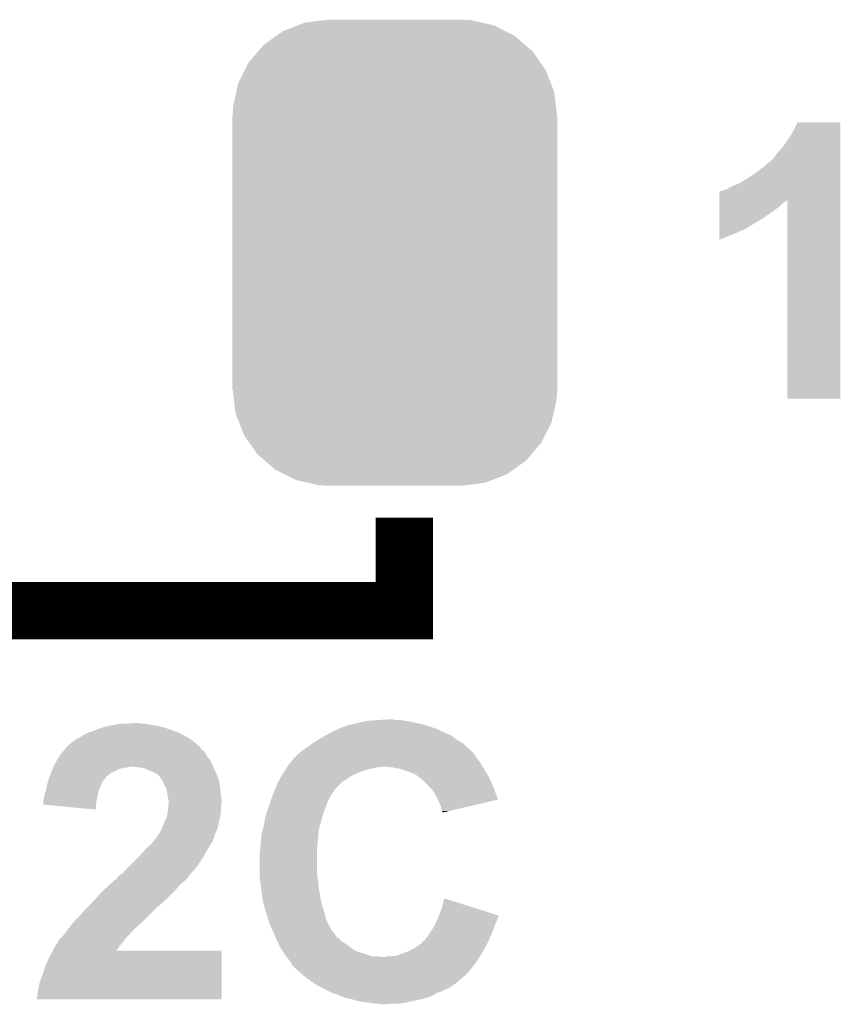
# Model space of a CAD drawing. Extents: x -1.3 to 24.2, y -3.9 to 53.4.
# Tile 13 of 61: x 12.1 to 15, y 4.6 to 8.1. Entities that reach past the tile are written whole.
import ezdxf

# ---------------------------------------------------------------- set-up
doc = ezdxf.new("R2010")
doc.units = 0
doc.layers.get('0').update_dxf_attribs({"linetype": 'CONTINUOUS'})
doc.layers.add('UART_I2C_SPI_2_CLICK_V100_GTO', color=14, linetype='CONTINUOUS')
doc.layers.add('UART_I2C_SPI_2_CLICK_V100_GTS', color=12, linetype='CONTINUOUS')

# ---------------------------------------------------------------- blocks, each defined once
blk = doc.blocks.new('CUSTOM_74')
for points in [[(-0.396894, 0.786286), (-0.344522, 0.80667), (0.391508, 0.786286), (0.351232, 0.80667)], [(-0.344522, 0.80667), (-0.319682, 0.816338), (0.351232, 0.80667), (0.308712, 0.816338)], [(-0.319682, 0.816338), (-0.251122, 0.82504), (0.308712, 0.816338), (0.27044, 0.82504)], [(-0.251122, 0.82504), (-0.23749, 0.82677), (0.27044, 0.82504), (0.23749, 0.82677)], [(-0.464512, 0.738408), (-0.420946, 0.769256), (0.460796, 0.738408), (0.425156, 0.769256)], [(-0.420946, 0.769256), (-0.396894, 0.786286), (0.425156, 0.769256), (0.391508, 0.786286)], [(-0.484594, 0.715032), (-0.464512, 0.738408), (0.4878, 0.715032), (0.460796, 0.738408)], [(-0.5185, 0.67556), (-0.484594, 0.715032), (0.515528, 0.67556), (0.4878, 0.715032)], [(-0.532704, 0.647234), (-0.5185, 0.67556), (0.535424, 0.647234), (0.515528, 0.67556)], [(-0.555636, 0.601496), (-0.532704, 0.647234), (0.55303, 0.601496), (0.535424, 0.647234)], [(-0.562694, 0.569912), (-0.555636, 0.601496), (0.565186, 0.569912), (0.55303, 0.601496)], [(-0.573704, 0.520636), (-0.562694, 0.569912), (0.571254, 0.520636), (0.565186, 0.569912)], [(-0.57531, 0.48768), (-0.573704, 0.520636), (0.57531, 0.48768), (0.571254, 0.520636)], [(-0.57658, -0.48768), (-0.57658, 0.48768), (0.57658, -0.48768), (0.57658, 0.48768)], [(-0.571252, -0.520636), (-0.57531, -0.48768), (0.573704, -0.520636), (0.57531, -0.48768)], [(-0.565186, -0.569912), (-0.571252, -0.520636), (0.562692, -0.569912), (0.573704, -0.520636)], [(-0.553028, -0.601496), (-0.565186, -0.569912), (0.555636, -0.601496), (0.562692, -0.569912)], [(-0.535424, -0.647234), (-0.553028, -0.601496), (0.532702, -0.647234), (0.555636, -0.601496)], [(-0.515526, -0.67556), (-0.535424, -0.647234), (0.5185, -0.67556), (0.532702, -0.647234)], [(-0.4878, -0.715032), (-0.515526, -0.67556), (0.484592, -0.715032), (0.5185, -0.67556)], [(-0.460794, -0.738408), (-0.4878, -0.715032), (0.464512, -0.738408), (0.484592, -0.715032)], [(-0.425156, -0.769256), (-0.460794, -0.738408), (0.420944, -0.769256), (0.464512, -0.738408)], [(-0.391506, -0.786286), (-0.425156, -0.769256), (0.396894, -0.786286), (0.420944, -0.769256)], [(-0.351232, -0.80667), (-0.391506, -0.786286), (0.34452, -0.80667), (0.396894, -0.786286)], [(-0.30871, -0.816338), (-0.351232, -0.80667), (0.319682, -0.816338), (0.34452, -0.80667)], [(-0.27044, -0.82504), (-0.30871, -0.816338), (0.25112, -0.82504), (0.319682, -0.816338)], [(-0.23749, -0.82677), (-0.27044, -0.82504), (0.23749, -0.82677), (0.25112, -0.82504)]]:
    blk.add_solid(points)

msp = doc.modelspace()

# ---------------------------------------------------------------- linework, layer by layer
at = {"layer": 'UART_I2C_SPI_2_CLICK_V100_GTO', "const_width": 0.2032}
msp.add_lwpolyline([(11.684, 5.969), (13.462, 5.969), (13.462, 6.2992)], dxfattribs=at)
at = {"layer": 'UART_I2C_SPI_2_CLICK_V100_GTO'}
for points in [[(14.84122, 7.668262), (14.856462, 7.701258), (15.008858, 7.668262), (15.00886, 7.701258)], [(14.856462, 7.701258), (14.856474, 7.70128), (15.00886, 7.701258), (14.856474, 7.70128)], [(14.82344, 7.64032), (14.84122, 7.668262), (15.008858, 7.64032), (15.008858, 7.668262)], [(14.803118, 7.612378), (14.82344, 7.64032), (15.008858, 7.612378), (15.008858, 7.64032)], [(14.767562, 7.569202), (14.7828, 7.58952), (15.008856, 7.569202), (15.008856, 7.58952)], [(14.7828, 7.58952), (14.803118, 7.612378), (15.008856, 7.58952), (15.008858, 7.612378)], [(14.742162, 7.546344), (14.744704, 7.55142), (15.008856, 7.546344), (15.008856, 7.55142)], [(14.744704, 7.55142), (14.75232, 7.5565), (15.008856, 7.55142), (15.008856, 7.5565)], [(14.75232, 7.5565), (14.767562, 7.569202), (15.008856, 7.5565), (15.008856, 7.569202)], [(14.67612, 7.500618), (14.7066, 7.52094), (15.008854, 7.500618), (15.008854, 7.52094)], [(14.7066, 7.52094), (14.737084, 7.5438), (15.008854, 7.52094), (15.008856, 7.5438)], [(14.737084, 7.5438), (14.739626, 7.543806), (15.008856, 7.5438), (15.008856, 7.543806)], [(14.739626, 7.543806), (14.742162, 7.546344), (15.008856, 7.543806), (15.008856, 7.546344)], [(14.62532, 7.47522), (14.650722, 7.48538), (15.008854, 7.47522), (15.008854, 7.48538)], [(14.650722, 7.48538), (14.67612, 7.500618), (15.008854, 7.48538), (15.008854, 7.500618)], [(14.579618, 7.426924), (14.579622, 7.4549), (15.008852, 7.426924), (15.008854, 7.4549)], [(14.579622, 7.4549), (14.58214, 7.454922), (15.008854, 7.4549), (15.008854, 7.454922)], [(14.58214, 7.454922), (14.582162, 7.45744), (15.008854, 7.454922), (15.008854, 7.45744)], [(14.582162, 7.45744), (14.587224, 7.457442), (15.008854, 7.45744), (15.008854, 7.457442)], [(14.587224, 7.457442), (14.592302, 7.45998), (15.008854, 7.457442), (15.008854, 7.45998)], [(14.592302, 7.45998), (14.607542, 7.46506), (15.008854, 7.45998), (15.008854, 7.46506)], [(14.607542, 7.46506), (14.62532, 7.47522), (15.008854, 7.46506), (15.008854, 7.47522)], [(14.579614, 7.401558), (14.579616, 7.419338), (14.792958, 7.401558), (14.81074, 7.419338)], [(14.579616, 7.421878), (14.579618, 7.426924), (14.815816, 7.421878), (14.820862, 7.426924)], [(14.579616, 7.419338), (14.579616, 7.421878), (14.81074, 7.419338), (14.815816, 7.421878)], [(14.8209, 6.720862), (14.820862, 7.426924), (15.008838, 6.720862), (15.008852, 7.426924)], [(14.579608, 7.360918), (14.57961, 7.37362), (14.73454, 7.360918), (14.75232, 7.37362)], [(14.57961, 7.37362), (14.579612, 7.38378), (14.75232, 7.37362), (14.76756, 7.38378)], [(14.579612, 7.38378), (14.579614, 7.39394), (14.76756, 7.38378), (14.78026, 7.39394)], [(14.579614, 7.39394), (14.579614, 7.401558), (14.78026, 7.39394), (14.792958, 7.401558)], [(14.579604, 7.32536), (14.579608, 7.35076), (14.676118, 7.32536), (14.71676, 7.35076)], [(14.579608, 7.35076), (14.579608, 7.360918), (14.71676, 7.35076), (14.73454, 7.360918)], [(14.5796, 7.284752), (14.579602, 7.30504), (14.5796, 7.284752), (14.6304, 7.30504)], [(14.579602, 7.30504), (14.579604, 7.32536), (14.6304, 7.30504), (14.676118, 7.32536)], [(15.008838, 6.72084), (14.8209, 6.720862), (15.008838, 6.72084), (15.008838, 6.720862)], [(12.37742, 5.549902), (12.41298, 5.56006), (12.623794, 5.549902), (12.588242, 5.56006)], [(12.41298, 5.56006), (12.427374, 5.5626), (12.588242, 5.56006), (12.57046, 5.5626)], [(12.427374, 5.5626), (12.456162, 5.56768), (12.57046, 5.5626), (12.539982, 5.56768)], [(12.47902, 5.56768), (12.504418, 5.57022), (12.527282, 5.56768), (12.517122, 5.57022)], [(13.23594, 5.55244), (13.24991, 5.55752), (13.56868, 5.55244), (13.55344, 5.55752)], [(13.24991, 5.55752), (13.263882, 5.5626), (13.55344, 5.55752), (13.536506, 5.5626)], [(13.263882, 5.5626), (13.274888, 5.56514), (13.536506, 5.5626), (13.528038, 5.56514)], [(13.274888, 5.56514), (13.2969, 5.57022), (13.528038, 5.56514), (13.50518, 5.57022)], [(13.2969, 5.57022), (13.318912, 5.5753), (13.50518, 5.57022), (13.48486, 5.5753)], [(13.318912, 5.5753), (13.32992, 5.57784), (13.48486, 5.5753), (13.46454, 5.57784)], [(13.32992, 5.57784), (13.36548, 5.58038), (13.46454, 5.57784), (13.449302, 5.58038)], [(13.36548, 5.58038), (13.403578, 5.58292), (13.434062, 5.58038), (13.421362, 5.58292)], [(12.308844, 5.516882), (12.319002, 5.5245), (12.69746, 5.516882), (12.684124, 5.5245)], [(12.319002, 5.5245), (12.324082, 5.52704), (12.684124, 5.5245), (12.679678, 5.52704)], [(12.324082, 5.52704), (12.344402, 5.5372), (12.679678, 5.52704), (12.65936, 5.5372)], [(12.344402, 5.5372), (12.359638, 5.54228), (12.65936, 5.5372), (12.645136, 5.54228)], [(12.359638, 5.54228), (12.377414, 5.5499), (12.645136, 5.54228), (12.6238, 5.5499)], [(12.377414, 5.5499), (12.37742, 5.549902), (12.6238, 5.5499), (12.623794, 5.549902)], [(13.16228, 5.514338), (13.185138, 5.527038), (13.644036, 5.514338), (13.627102, 5.527038)], [(13.185138, 5.527038), (13.203428, 5.5372), (13.627102, 5.527038), (13.6017, 5.5372)], [(13.203428, 5.5372), (13.208, 5.53974), (13.6017, 5.5372), (13.59662, 5.53974)], [(13.208, 5.53974), (13.230352, 5.5499), (13.59662, 5.53974), (13.5763, 5.5499)], [(13.230352, 5.5499), (13.23594, 5.55244), (13.5763, 5.5499), (13.56868, 5.55244)], [(12.263964, 5.483858), (12.268188, 5.488926), (12.738102, 5.483858), (12.735566, 5.488926)], [(12.268188, 5.488926), (12.2682, 5.48894), (12.735566, 5.488926), (12.733026, 5.48894)], [(12.2682, 5.48894), (12.268202, 5.488942), (12.733026, 5.48894), (12.733024, 5.488942)], [(12.268202, 5.488942), (12.27125, 5.491482), (12.733024, 5.488942), (12.730478, 5.491482)], [(12.27125, 5.491482), (12.283438, 5.501638), (12.730478, 5.491482), (12.718292, 5.501638)], [(12.283438, 5.501638), (12.285986, 5.50418), (12.718292, 5.501638), (12.71524, 5.50418)], [(12.285986, 5.50418), (12.288526, 5.504186), (12.71524, 5.50418), (12.715232, 5.504186)], [(12.288526, 5.504186), (12.298686, 5.514342), (12.715232, 5.504186), (12.701016, 5.514342)], [(12.298686, 5.514342), (12.308836, 5.51688), (12.701016, 5.514342), (12.697462, 5.51688)], [(12.308836, 5.51688), (12.308844, 5.516882), (12.697462, 5.51688), (12.69746, 5.516882)], [(13.10894, 5.47878), (13.12418, 5.48894), (13.690606, 5.47878), (13.680444, 5.48894)], [(13.12418, 5.48894), (13.134844, 5.496558), (13.680444, 5.48894), (13.672822, 5.496558)], [(13.134844, 5.496558), (13.14196, 5.50164), (13.672822, 5.496558), (13.664352, 5.50164)], [(13.14196, 5.50164), (13.158214, 5.511798), (13.664352, 5.50164), (13.647422, 5.511798)], [(13.158214, 5.511798), (13.16228, 5.514338), (13.647422, 5.511798), (13.644036, 5.514338)], [(12.2301, 5.438138), (12.238036, 5.45084), (12.77366, 5.438138), (12.7635, 5.45084)], [(12.238036, 5.45084), (12.2428, 5.45846), (12.7635, 5.45084), (12.75969, 5.45846)], [(12.2428, 5.45846), (12.244914, 5.460998), (12.75969, 5.45846), (12.75842, 5.460998)], [(12.244914, 5.460998), (12.25338, 5.471158), (12.75842, 5.460998), (12.750802, 5.471158)], [(12.25338, 5.471158), (12.257614, 5.476238), (12.750802, 5.471158), (12.743182, 5.476238)], [(12.257614, 5.476238), (12.263964, 5.483858), (12.743182, 5.476238), (12.738102, 5.483858)], [(13.075926, 5.448314), (13.07719, 5.45084), (13.717896, 5.448314), (13.716, 5.45084)], [(13.07719, 5.45084), (13.078462, 5.45338), (13.716, 5.45084), (13.714308, 5.45338)], [(13.078462, 5.45338), (13.086082, 5.461), (13.714308, 5.45338), (13.709228, 5.461)], [(13.086082, 5.461), (13.092854, 5.46608), (13.709228, 5.461), (13.70584, 5.46608)], [(13.092854, 5.46608), (13.09624, 5.46862), (13.70584, 5.46608), (13.7033, 5.46862)], [(13.09624, 5.46862), (13.099412, 5.471158), (13.7033, 5.46862), (13.70076, 5.471158)], [(13.099412, 5.471158), (13.102582, 5.473694), (13.70076, 5.471158), (13.695694, 5.473694)], [(13.102582, 5.473694), (13.105736, 5.476218), (13.695694, 5.473694), (13.69568, 5.476218)], [(13.105736, 5.476218), (13.105764, 5.47624), (13.69568, 5.476218), (13.693146, 5.47624)], [(13.105764, 5.47624), (13.10894, 5.47878), (13.693146, 5.47624), (13.690606, 5.47878)], [(12.21867, 5.41528), (12.2301, 5.438138), (12.784052, 5.41528), (12.77366, 5.438138)], [(13.047286, 5.41528), (13.05052, 5.42036), (13.740386, 5.41528), (13.737338, 5.42036)], [(13.05052, 5.42036), (13.058832, 5.430518), (13.737338, 5.42036), (13.731242, 5.430518)], [(13.058832, 5.430518), (13.073388, 5.4483), (13.731242, 5.430518), (13.717906, 5.4483)], [(13.073388, 5.4483), (13.075926, 5.448314), (13.717906, 5.4483), (13.717896, 5.448314)], [(12.204154, 5.37972), (12.207784, 5.38988), (12.40536, 5.37972), (12.418062, 5.38988)], [(12.207784, 5.38988), (12.211412, 5.40004), (12.418062, 5.38988), (12.435842, 5.40004)], [(12.211412, 5.40004), (12.21232, 5.40258), (12.435842, 5.40004), (12.440922, 5.40258)], [(12.21232, 5.40258), (12.214858, 5.407658), (12.440922, 5.40258), (12.451078, 5.407658)], [(12.214858, 5.407658), (12.21613, 5.4102), (12.451078, 5.407658), (12.46632, 5.4102)], [(12.21613, 5.4102), (12.2174, 5.41274), (12.46632, 5.4102), (12.47902, 5.41274)], [(12.2174, 5.41274), (12.21867, 5.41528), (12.47902, 5.41274), (12.489178, 5.41528)], [(12.539976, 5.4102), (12.499338, 5.41528), (12.78636, 5.4102), (12.784052, 5.41528)], [(12.55522, 5.40258), (12.539976, 5.4102), (12.789878, 5.40258), (12.78636, 5.4102)], [(12.56792, 5.3975), (12.55522, 5.40258), (12.792224, 5.3975), (12.789878, 5.40258)], [(12.588234, 5.387342), (12.56792, 5.3975), (12.796912, 5.387342), (12.792224, 5.3975)], [(12.590774, 5.382274), (12.588234, 5.387342), (12.799252, 5.382274), (12.796912, 5.387342)], [(12.59331, 5.38226), (12.590774, 5.382274), (12.799258, 5.38226), (12.799252, 5.382274)], [(12.5967, 5.37718), (12.59331, 5.38226), (12.801602, 5.37718), (12.799258, 5.38226)], [(13.01496, 5.361942), (13.02681, 5.382258), (13.243564, 5.361942), (13.274038, 5.382258)], [(13.02681, 5.382258), (13.03274, 5.39242), (13.274038, 5.382258), (13.296392, 5.39242)], [(13.03274, 5.39242), (13.034356, 5.39496), (13.296392, 5.39242), (13.30198, 5.39496)], [(13.034356, 5.39496), (13.04082, 5.405118), (13.30198, 5.39496), (13.33246, 5.405118)], [(13.04082, 5.405118), (13.044054, 5.4102), (13.33246, 5.405118), (13.35532, 5.4102)], [(13.044054, 5.4102), (13.04567, 5.41274), (13.35532, 5.4102), (13.365478, 5.41274)], [(13.04567, 5.41274), (13.047286, 5.415278), (13.375636, 5.41274), (13.383258, 5.415278)], [(13.047286, 5.415278), (13.047286, 5.41528), (13.383258, 5.415278), (13.393422, 5.41528)], [(13.42136, 5.41274), (13.393422, 5.41528), (13.74191, 5.41274), (13.740386, 5.41528)], [(13.446758, 5.40766), (13.42136, 5.41274), (13.744958, 5.40766), (13.74191, 5.41274)], [(13.45438, 5.40512), (13.446758, 5.40766), (13.74648, 5.40512), (13.744958, 5.40766)], [(13.46962, 5.40004), (13.45438, 5.40512), (13.749444, 5.40004), (13.74648, 5.40512)], [(13.48994, 5.39242), (13.46962, 5.40004), (13.753888, 5.39242), (13.749444, 5.40004)], [(13.505178, 5.3848), (13.48994, 5.39242), (13.758334, 5.3848), (13.753888, 5.39242)], [(13.51534, 5.37718), (13.505178, 5.3848), (13.762778, 5.37718), (13.758334, 5.3848)], [(12.192422, 5.336538), (12.19454, 5.349242), (12.379958, 5.336538), (12.38631, 5.349242)], [(12.19454, 5.349242), (12.195264, 5.35178), (12.38631, 5.349242), (12.38758, 5.35178)], [(12.195264, 5.35178), (12.198892, 5.364476), (12.38758, 5.35178), (12.39266, 5.364476)], [(12.198892, 5.364476), (12.19962, 5.36702), (12.39266, 5.364476), (12.3952, 5.36702)], [(12.19962, 5.36702), (12.201434, 5.3721), (12.3952, 5.36702), (12.400278, 5.3721)], [(12.201434, 5.3721), (12.203246, 5.377176), (12.400278, 5.3721), (12.402818, 5.377176)], [(12.203246, 5.377176), (12.204154, 5.37972), (12.402818, 5.377176), (12.40536, 5.37972)], [(12.603478, 5.367022), (12.5967, 5.37718), (12.804504, 5.367022), (12.801602, 5.37718)], [(12.60729, 5.359398), (12.603478, 5.367022), (12.80668, 5.359398), (12.804504, 5.367022)], [(12.618718, 5.336542), (12.60729, 5.359398), (12.809538, 5.336542), (12.80668, 5.359398)], [(13.004374, 5.336534), (13.014958, 5.361938), (13.21816, 5.336534), (13.243558, 5.361938)], [(13.014958, 5.361938), (13.01496, 5.361942), (13.243558, 5.361938), (13.243564, 5.361942)], [(13.519154, 5.374638), (13.51534, 5.37718), (13.76426, 5.374638), (13.762778, 5.37718)], [(13.52296, 5.3721), (13.519154, 5.374638), (13.765348, 5.3721), (13.76426, 5.374638)], [(13.55598, 5.33908), (13.52296, 5.3721), (13.7795, 5.33908), (13.765348, 5.3721)], [(12.18438, 5.30606), (12.186922, 5.31876), (12.373186, 5.30606), (12.376008, 5.31876)], [(12.186922, 5.31876), (12.192, 5.334), (12.376008, 5.31876), (12.379394, 5.334)], [(12.192, 5.334), (12.192422, 5.336538), (12.379394, 5.334), (12.379958, 5.336538)], [(12.621684, 5.31876), (12.618718, 5.336542), (12.81176, 5.31876), (12.809538, 5.336542)], [(12.6238, 5.30606), (12.621684, 5.31876), (12.813172, 5.30606), (12.81176, 5.31876)], [(12.98956, 5.29844), (12.994442, 5.311138), (13.19403, 5.29844), (13.20038, 5.311138)], [(12.994442, 5.311138), (12.998352, 5.3213), (13.20038, 5.311138), (13.207998, 5.3213)], [(12.998352, 5.3213), (13.002256, 5.331454), (13.207998, 5.3213), (13.213078, 5.331454)], [(13.002256, 5.331454), (13.00226, 5.33146), (13.213078, 5.331454), (13.213088, 5.33146)], [(13.00226, 5.33146), (13.003314, 5.333994), (13.213088, 5.33146), (13.218146, 5.333994)], [(13.003314, 5.333994), (13.004374, 5.336534), (13.218146, 5.333994), (13.21816, 5.336534)], [(13.561058, 5.334002), (13.55598, 5.33908), (13.781402, 5.334002), (13.7795, 5.33908)], [(13.57376, 5.313678), (13.561058, 5.334002), (13.78901, 5.313678), (13.781402, 5.334002)], [(13.581384, 5.298434), (13.57376, 5.313678), (13.794716, 5.298434), (13.78901, 5.313678)], [(12.18184, 5.295902), (12.18438, 5.30606), (12.370928, 5.295902), (12.373186, 5.30606)], [(12.18184, 5.290818), (12.18184, 5.295902), (12.3698, 5.290818), (12.370928, 5.295902)], [(12.18184, 5.28068), (12.18184, 5.290818), (12.36887, 5.28068), (12.3698, 5.290818)], [(12.367238, 5.262882), (12.18184, 5.28068), (12.367238, 5.262882), (12.36887, 5.28068)], [(12.625834, 5.295898), (12.6238, 5.30606), (12.8143, 5.295898), (12.813172, 5.30606)], [(12.625068, 5.273038), (12.62634, 5.283202), (12.81176, 5.273038), (12.813792, 5.283202)], [(12.62634, 5.293362), (12.625834, 5.295898), (12.8143, 5.293362), (12.8143, 5.295898)], [(12.62634, 5.285738), (12.62634, 5.293362), (12.8143, 5.285738), (12.8143, 5.293362)], [(12.62634, 5.283202), (12.62634, 5.285738), (12.813792, 5.283202), (12.8143, 5.285738)], [(12.98194, 5.275582), (12.987018, 5.290818), (13.18514, 5.275582), (13.19022, 5.290818)], [(12.987018, 5.290818), (12.98956, 5.29844), (13.19022, 5.290818), (13.19403, 5.29844)], [(13.58392, 5.29336), (13.581384, 5.298434), (13.773004, 5.29336), (13.794716, 5.298434)], [(13.591538, 5.275582), (13.58392, 5.29336), (13.696938, 5.275582), (13.773004, 5.29336)], [(12.619354, 5.23748), (12.62126, 5.242562), (12.80922, 5.23748), (12.809854, 5.242562)], [(12.62126, 5.242562), (12.623164, 5.2578), (12.809854, 5.242562), (12.81176, 5.2578)], [(12.623164, 5.2578), (12.625068, 5.273038), (12.81176, 5.2578), (12.81176, 5.273038)], [(12.970086, 5.24002), (12.976014, 5.2578), (13.17244, 5.24002), (13.177518, 5.2578)], [(12.976014, 5.2578), (12.98194, 5.275582), (13.177518, 5.2578), (13.18514, 5.275582)], [(13.59408, 5.262882), (13.591538, 5.275582), (13.642598, 5.262882), (13.696938, 5.275582)], [(13.596618, 5.257804), (13.59408, 5.262882), (13.62087, 5.257804), (13.642598, 5.262882)], [(13.59662, 5.255266), (13.596618, 5.257804), (13.61001, 5.255266), (13.62087, 5.257804)], [(13.599152, 5.252728), (13.59662, 5.255266), (13.599152, 5.252728), (13.61001, 5.255266)], [(12.601786, 5.194298), (12.60602, 5.207), (12.799058, 5.194298), (12.80188, 5.207)], [(12.60602, 5.207), (12.6111, 5.21716), (12.80188, 5.207), (12.80414, 5.21716)], [(12.6111, 5.21716), (12.61364, 5.22224), (12.80414, 5.21716), (12.80541, 5.22224)], [(12.61364, 5.22224), (12.619354, 5.23748), (12.80541, 5.22224), (12.80922, 5.23748)], [(12.961388, 5.196838), (12.96416, 5.207), (13.15974, 5.196838), (13.163126, 5.207)], [(12.96416, 5.207), (12.966276, 5.219702), (13.163126, 5.207), (13.16736, 5.219702)], [(12.966276, 5.219702), (12.969242, 5.237482), (13.16736, 5.219702), (13.171804, 5.237482)], [(12.969242, 5.237482), (12.970086, 5.24002), (13.171804, 5.237482), (13.17244, 5.24002)], [(12.58824, 5.168906), (12.588242, 5.171436), (12.788898, 5.168906), (12.7889, 5.171436)], [(12.588242, 5.171436), (12.588244, 5.171446), (12.7889, 5.171436), (12.788904, 5.171446)], [(12.588244, 5.171446), (12.59332, 5.179058), (12.788904, 5.171446), (12.792286, 5.179058)], [(12.59332, 5.179058), (12.60094, 5.19176), (12.792286, 5.179058), (12.79793, 5.19176)], [(12.60094, 5.19176), (12.601786, 5.194298), (12.79793, 5.19176), (12.799058, 5.194298)], [(12.95146, 5.12826), (12.955776, 5.17144), (13.153274, 5.12826), (13.1572, 5.17144)], [(12.955776, 5.17144), (12.95654, 5.179062), (13.1572, 5.17144), (13.157962, 5.179062)], [(12.95654, 5.179062), (12.961388, 5.196838), (13.157962, 5.179062), (13.15974, 5.196838)], [(12.556492, 5.133342), (12.562842, 5.138422), (12.771122, 5.133342), (12.774508, 5.138422)], [(12.562842, 5.138422), (12.570966, 5.148578), (12.774508, 5.138422), (12.781278, 5.148578)], [(12.570966, 5.148578), (12.573, 5.15112), (12.781278, 5.148578), (12.782294, 5.15112)], [(12.573, 5.15112), (12.580622, 5.16128), (12.782294, 5.15112), (12.78636, 5.16128)], [(12.580622, 5.16128), (12.588232, 5.168898), (12.78636, 5.16128), (12.788898, 5.168898)], [(12.588232, 5.168898), (12.58824, 5.168906), (12.788898, 5.168898), (12.788898, 5.168906)], [(12.52474, 5.10032), (12.538594, 5.11556), (12.752492, 5.10032), (12.76096, 5.11556)], [(12.538594, 5.11556), (12.550142, 5.128262), (12.76096, 5.11556), (12.768218, 5.128262)], [(12.550142, 5.128262), (12.556492, 5.133342), (12.768218, 5.128262), (12.771122, 5.133342)], [(12.94892, 5.10794), (12.949872, 5.115562), (13.15212, 5.10794), (13.15212, 5.115562)], [(12.94892, 5.03682), (12.94892, 5.10794), (13.15212, 5.03682), (13.15212, 5.10794)], [(12.949872, 5.115562), (12.95146, 5.12826), (13.15212, 5.115562), (13.153274, 5.12826)], [(12.47394, 5.04952), (12.49426, 5.06984), (12.717212, 5.04952), (12.73302, 5.06984)], [(12.49426, 5.06984), (12.51712, 5.0927), (12.73302, 5.06984), (12.74826, 5.0927)], [(12.51712, 5.0927), (12.52474, 5.10032), (12.74826, 5.0927), (12.752492, 5.10032)], [(12.451084, 5.029202), (12.463782, 5.036824), (12.7, 5.029202), (12.705718, 5.036824)], [(12.463782, 5.036824), (12.465808, 5.039358), (12.705718, 5.036824), (12.70762, 5.039358)], [(12.465808, 5.039358), (12.471906, 5.04698), (12.70762, 5.039358), (12.715238, 5.04698)], [(12.471906, 5.04698), (12.47394, 5.04952), (12.715238, 5.04698), (12.717212, 5.04952)], [(12.94892, 5.026662), (12.94892, 5.03682), (13.153572, 5.026662), (13.15212, 5.03682)], [(12.40282, 4.98348), (12.419584, 4.99872), (12.655972, 4.98348), (12.66952, 4.99872)], [(12.419584, 4.99872), (12.43076, 5.00888), (12.66952, 4.99872), (12.681374, 5.00888)], [(12.43076, 5.00888), (12.433304, 5.011422), (12.681374, 5.00888), (12.68434, 5.011422)], [(12.433304, 5.011422), (12.438372, 5.013958), (12.68434, 5.011422), (12.6873, 5.013958)], [(12.438372, 5.013958), (12.43838, 5.013962), (12.6873, 5.013958), (12.687302, 5.013962)], [(12.43838, 5.013962), (12.44346, 5.019042), (12.687302, 5.013962), (12.691536, 5.019042)], [(12.44346, 5.019042), (12.451082, 5.0292), (12.691536, 5.019042), (12.7, 5.0292)], [(12.451082, 5.0292), (12.451084, 5.029202), (12.7, 5.0292), (12.7, 5.029202)], [(12.952096, 5.00126), (12.94892, 5.026662), (13.1572, 5.00126), (13.153572, 5.026662)], [(12.954, 4.98602), (12.952096, 5.00126), (13.158894, 4.98602), (13.1572, 5.00126)], [(12.37742, 4.95808), (12.3952, 4.97586), (12.63142, 4.95808), (12.6492, 4.97586)], [(12.3952, 4.97586), (12.40282, 4.98348), (12.6492, 4.97586), (12.655972, 4.98348)], [(12.955016, 4.9784), (12.954, 4.98602), (13.15974, 4.9784), (13.158894, 4.98602)], [(12.95908, 4.94792), (12.955016, 4.9784), (13.16512, 4.94792), (13.15974, 4.9784)], [(12.3444, 4.92252), (12.35456, 4.93268), (12.59332, 4.92252), (12.604402, 4.93268)], [(12.35456, 4.93268), (12.370562, 4.95046), (12.604402, 4.93268), (12.6238, 4.95046)], [(12.370562, 4.95046), (12.37742, 4.95808), (12.6238, 4.95046), (12.63142, 4.95808)], [(12.962012, 4.935218), (12.95908, 4.94792), (13.16736, 4.935218), (13.16512, 4.94792)], [(12.9667, 4.9149), (12.962012, 4.935218), (13.173338, 4.9149), (13.16736, 4.935218)], [(13.59408, 4.90982), (13.604262, 4.947914), (13.724842, 4.90982), (13.604262, 4.947914)], [(12.31392, 4.8895), (12.33424, 4.91236), (12.55776, 4.8895), (12.58062, 4.91236)], [(12.33424, 4.91236), (12.341854, 4.919974), (12.58062, 4.91236), (12.588234, 4.919974)], [(12.341854, 4.919974), (12.34186, 4.91998), (12.588234, 4.919974), (12.590774, 4.91998)], [(12.34186, 4.91998), (12.3444, 4.92252), (12.590774, 4.91998), (12.59332, 4.92252)], [(12.973734, 4.89204), (12.9667, 4.9149), (13.18006, 4.89204), (13.173338, 4.9149)], [(12.97686, 4.88188), (12.973734, 4.89204), (13.1826, 4.88188), (13.18006, 4.89204)], [(13.585278, 4.886938), (13.59408, 4.90982), (13.79727, 4.886938), (13.724842, 4.90982)], [(12.2809, 4.85394), (12.285252, 4.85902), (12.521472, 4.85394), (12.52728, 4.85902)], [(12.285252, 4.85902), (12.296138, 4.87172), (12.52728, 4.85902), (12.53998, 4.87172)], [(12.296138, 4.87172), (12.31392, 4.8895), (12.53998, 4.87172), (12.55776, 4.8895)], [(12.980248, 4.871718), (12.97686, 4.88188), (13.18514, 4.871718), (13.1826, 4.88188)], [(12.98702, 4.851402), (12.980248, 4.871718), (13.1953, 4.851402), (13.18514, 4.871718)], [(13.56868, 4.848862), (13.574452, 4.86156), (13.78204, 4.848862), (13.78712, 4.86156)], [(13.574452, 4.86156), (13.57907, 4.871718), (13.78712, 4.86156), (13.7922, 4.871718)], [(13.57907, 4.871718), (13.58138, 4.8768), (13.7922, 4.871718), (13.793468, 4.8768)], [(13.58138, 4.8768), (13.583332, 4.881878), (13.793468, 4.8768), (13.794738, 4.881878)], [(13.583332, 4.881878), (13.585278, 4.886938), (13.794738, 4.881878), (13.79727, 4.886938)], [(12.253974, 4.818378), (12.260072, 4.826), (12.486638, 4.818378), (12.49172, 4.826)], [(12.260072, 4.826), (12.2682, 4.83616), (12.49172, 4.826), (12.501878, 4.83616)], [(12.2682, 4.83616), (12.27183, 4.841242), (12.501878, 4.83616), (12.50696, 4.841242)], [(12.27183, 4.841242), (12.2809, 4.85394), (12.50696, 4.841242), (12.521472, 4.85394)], [(12.995102, 4.833622), (12.98702, 4.851402), (13.20546, 4.833622), (13.1953, 4.851402)], [(12.99972, 4.82346), (12.995102, 4.833622), (13.213924, 4.82346), (13.20546, 4.833622)], [(13.001982, 4.818374), (12.99972, 4.82346), (13.21816, 4.818374), (13.213924, 4.82346)], [(13.54328, 4.81076), (13.55852, 4.833622), (13.767162, 4.81076), (13.77696, 4.833622)], [(13.55852, 4.833622), (13.56868, 4.84886), (13.77696, 4.833622), (13.782038, 4.84886)], [(13.56868, 4.84886), (13.56868, 4.848862), (13.782038, 4.84886), (13.78204, 4.848862)], [(12.227562, 4.78536), (12.232642, 4.790444), (12.457852, 4.78536), (12.46209, 4.790444)], [(12.232642, 4.790444), (12.23518, 4.79552), (12.46209, 4.790444), (12.46632, 4.79552)], [(12.23518, 4.79552), (12.237722, 4.8006), (12.46632, 4.79552), (12.469706, 4.8006)], [(12.237722, 4.8006), (12.24026, 4.80314), (12.469706, 4.8006), (12.4714, 4.80314)], [(12.24026, 4.80314), (12.247874, 4.810754), (12.4714, 4.80314), (12.479014, 4.810754)], [(12.247874, 4.810754), (12.247882, 4.810762), (12.479014, 4.810754), (12.479014, 4.810762)], [(12.247882, 4.810762), (12.249904, 4.81329), (12.479014, 4.810762), (12.47902, 4.81329)], [(12.249904, 4.81329), (12.253974, 4.818378), (12.47902, 4.81329), (12.486638, 4.818378)], [(13.00311, 4.815834), (13.001982, 4.818374), (13.218166, 4.815834), (13.21816, 4.818374)], [(13.005366, 4.81076), (13.00311, 4.815834), (13.22324, 4.81076), (13.218166, 4.815834)], [(13.007624, 4.805678), (13.005366, 4.81076), (13.230862, 4.805678), (13.22324, 4.81076)], [(13.013268, 4.79298), (13.007624, 4.805678), (13.243562, 4.79298), (13.230862, 4.805678)], [(13.018912, 4.78028), (13.013268, 4.79298), (13.26388, 4.78028), (13.243562, 4.79298)], [(13.5001, 4.77266), (13.522962, 4.787906), (13.748172, 4.77266), (13.756304, 4.787906)], [(13.522962, 4.787906), (13.525504, 4.79298), (13.756304, 4.787906), (13.75901, 4.79298)], [(13.525504, 4.79298), (13.533118, 4.79806), (13.75901, 4.79298), (13.76172, 4.79806)], [(13.533118, 4.79806), (13.533122, 4.798062), (13.76172, 4.79806), (13.76172, 4.798062)], [(13.533122, 4.798062), (13.54328, 4.81076), (13.76172, 4.798062), (13.767162, 4.81076)], [(12.2047, 4.74218), (12.215628, 4.762478), (12.814296, 4.74218), (12.8143, 4.762478)], [(12.215628, 4.762478), (12.21564, 4.7625), (12.8143, 4.762478), (12.440962, 4.7625)], [(12.21564, 4.7625), (12.22248, 4.7752), (12.440962, 4.7625), (12.450002, 4.7752)], [(12.22248, 4.7752), (12.22502, 4.78028), (12.450002, 4.7752), (12.45362, 4.78028)], [(12.22502, 4.78028), (12.227562, 4.78536), (12.45362, 4.78028), (12.457852, 4.78536)], [(13.02004, 4.777742), (13.018912, 4.78028), (13.267144, 4.777742), (13.26388, 4.78028)], [(13.029566, 4.7625), (13.02004, 4.777742), (13.286742, 4.7625), (13.267144, 4.777742)], [(13.03274, 4.75742), (13.029566, 4.7625), (13.301982, 4.75742), (13.286742, 4.7625)], [(13.036128, 4.75234), (13.03274, 4.75742), (13.31722, 4.75234), (13.301982, 4.75742)], [(13.0429, 4.74218), (13.036128, 4.75234), (13.350244, 4.74218), (13.31722, 4.75234)], [(13.436602, 4.744722), (13.45438, 4.75234), (13.731876, 4.744722), (13.736636, 4.75234)], [(13.45438, 4.75234), (13.477242, 4.75996), (13.736636, 4.75234), (13.7414, 4.75996)], [(13.477242, 4.75996), (13.5001, 4.77266), (13.7414, 4.75996), (13.748172, 4.77266)], [(12.18946, 4.70916), (12.2047, 4.74218), (12.814292, 4.70916), (12.814296, 4.74218)], [(13.044932, 4.73964), (13.0429, 4.74218), (13.388342, 4.73964), (13.37056, 4.74218)], [(13.05306, 4.72948), (13.044932, 4.73964), (13.72235, 4.72948), (13.7287, 4.73964)], [(13.060678, 4.71932), (13.05306, 4.72948), (13.716, 4.71932), (13.72235, 4.72948)], [(13.065758, 4.709166), (13.060678, 4.71932), (13.707876, 4.709166), (13.716, 4.71932)], [(13.388342, 4.73964), (13.395964, 4.739642), (13.7287, 4.73964), (13.7287, 4.739642)], [(13.395964, 4.739642), (13.401044, 4.74218), (13.7287, 4.739642), (13.730286, 4.74218)], [(13.41628, 4.74218), (13.436602, 4.744722), (13.730286, 4.74218), (13.731876, 4.744722)], [(12.1793, 4.67868), (12.18946, 4.70916), (12.814288, 4.67868), (12.814292, 4.70916)], [(13.070826, 4.706626), (13.065758, 4.709166), (13.705844, 4.706626), (13.707876, 4.709166)], [(13.07084, 4.704086), (13.070826, 4.706626), (13.703812, 4.704086), (13.705844, 4.706626)], [(13.09624, 4.68122), (13.07084, 4.704086), (13.68552, 4.68122), (13.703812, 4.704086)], [(12.16406, 4.62534), (12.169142, 4.65074), (12.814282, 4.62534), (12.814284, 4.65074)], [(12.169142, 4.65074), (12.1793, 4.67868), (12.814284, 4.65074), (12.814288, 4.67868)], [(13.096244, 4.681218), (13.09624, 4.68122), (13.68552, 4.681218), (13.68552, 4.68122)], [(13.12164, 4.6609), (13.096244, 4.681218), (13.661812, 4.6609), (13.68552, 4.681218)], [(13.136152, 4.650742), (13.12164, 4.6609), (13.64996, 4.650742), (13.661812, 4.6609)], [(13.143416, 4.645658), (13.136152, 4.650742), (13.644876, 4.645658), (13.64996, 4.650742)], [(12.16152, 4.615182), (12.16406, 4.62534), (12.81428, 4.615182), (12.814282, 4.62534)], [(12.16152, 4.605024), (12.16152, 4.615182), (12.814278, 4.605024), (12.81428, 4.615182)], [(13.147038, 4.643122), (13.143416, 4.645658), (13.639804, 4.643122), (13.644876, 4.645658)], [(13.147046, 4.643118), (13.147038, 4.643122), (13.639798, 4.643118), (13.639804, 4.643122)], [(13.156356, 4.63804), (13.147046, 4.643118), (13.63218, 4.63804), (13.639798, 4.643118)], [(13.170324, 4.63042), (13.156356, 4.63804), (13.62202, 4.63042), (13.63218, 4.63804)], [(13.17498, 4.62788), (13.170324, 4.63042), (13.61567, 4.62788), (13.62202, 4.63042)], [(13.18006, 4.62534), (13.17498, 4.62788), (13.60932, 4.62534), (13.61567, 4.62788)], [(13.1953, 4.61772), (13.18006, 4.62534), (13.594078, 4.61772), (13.60932, 4.62534)], [(13.20038, 4.61518), (13.1953, 4.61772), (13.586458, 4.61518), (13.594078, 4.61772)], [(13.207366, 4.61264), (13.20038, 4.61518), (13.578838, 4.61264), (13.586458, 4.61518)], [(13.22832, 4.60502), (13.207366, 4.61264), (13.565504, 4.60502), (13.578838, 4.61264)], [(12.15898, 4.589802), (12.158982, 4.599944), (12.814278, 4.589802), (12.814278, 4.599944)], [(12.814278, 4.58978), (12.15898, 4.589802), (12.814278, 4.58978), (12.814278, 4.589802)], [(12.158982, 4.599944), (12.16152, 4.605024), (12.814278, 4.599944), (12.814278, 4.605024)], [(13.234672, 4.60248), (13.22832, 4.60502), (13.56106, 4.60248), (13.565504, 4.60502)], [(13.253718, 4.594862), (13.234672, 4.60248), (13.540742, 4.594862), (13.56106, 4.60248)], [(13.253728, 4.59486), (13.253718, 4.594862), (13.540738, 4.59486), (13.540742, 4.594862)], [(13.27658, 4.58978), (13.253728, 4.59486), (13.52042, 4.58978), (13.540738, 4.59486)], [(13.301978, 4.58216), (13.27658, 4.58978), (13.48613, 4.58216), (13.52042, 4.58978)], [(13.3223, 4.57962), (13.301978, 4.58216), (13.4747, 4.57962), (13.48613, 4.58216)], [(13.34262, 4.57708), (13.3223, 4.57962), (13.460728, 4.57708), (13.4747, 4.57962)], [(13.357858, 4.57454), (13.34262, 4.57708), (13.446758, 4.57454), (13.460728, 4.57708)], [(13.383258, 4.572), (13.373098, 4.57454), (13.390882, 4.572), (13.42136, 4.57454)]]:
    msp.add_solid(points, dxfattribs=at)

# ---------------------------------------------------------------- block references
at = {"layer": 'UART_I2C_SPI_2_CLICK_V100_GTS'}
msp.add_blockref('CUSTOM_74', (13.42898, 7.239), dxfattribs=at)

doc.saveas('drawing.dxf')
